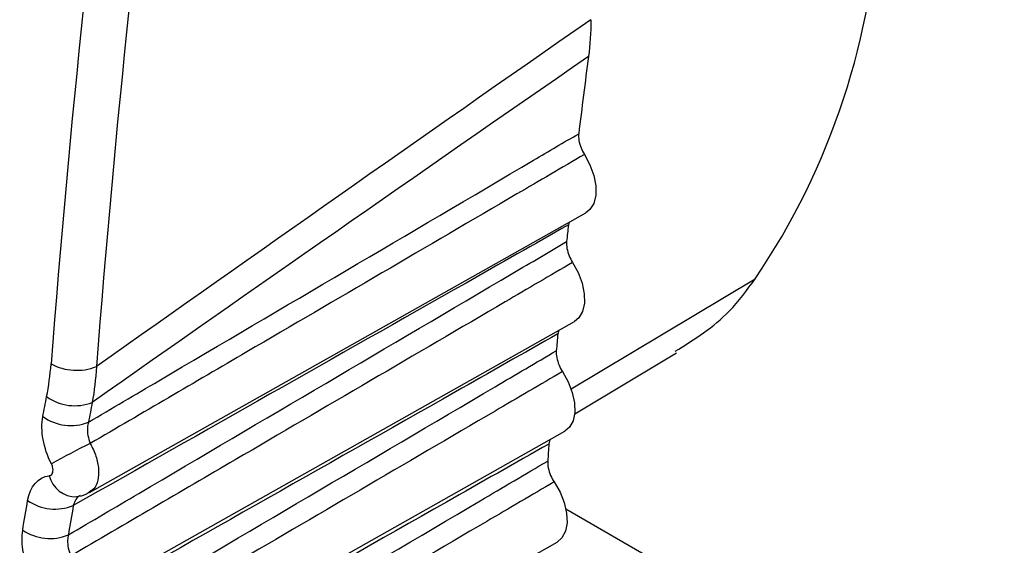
# Model space of a CAD drawing. Header units: millimetres. Extents: x 15358 to 16483, y 10132 to 11382.
# Tile 132 of 166: x 16182.52 to 16188.59, y 11085.96 to 11089.2. Entities that reach past the tile are written whole.
import ezdxf

# ---------------------------------------------------------------- set-up
doc = ezdxf.new("R2010")
doc.units = ezdxf.units.MM

msp = doc.modelspace()

# ---------------------------------------------------------------- linework, layer by layer
at = {"color": 7, "linetype": 'Continuous', "lineweight": 25}
for p, q in [((16182.951, 11086.2841), (16186.0107, 11088.0071)), ((16185.9078, 11087.9491), (16185.903, 11087.9317)), ((16185.9201, 11086.9227), (16187.054, 11087.6001)), ((16182.8343, 11085.5888), (16185.9407, 11087.3381)), ((16185.8433, 11087.2832), (16185.8377, 11087.2608)), ((16185.9421, 11086.7687), (16186.5695, 11087.1436)), ((16182.7353, 11084.8899), (16185.8814, 11086.6616)), ((16185.7894, 11086.6097), (16185.7831, 11086.5826)), ((16188.5374, 11084.6521), (16185.8878, 11086.1817)), ((16182.6541, 11084.1878), (16185.8329, 11085.9778))]:
    msp.add_line(p, q, dxfattribs=at)
at = {"color": 7, "linetype": 'Continuous', "lineweight": 25, "flags": 128}
for points in [[(16186.0018, 11088.3656), (16186.0356, 11088.3024), (16186.0592, 11088.2369), (16186.0714, 11088.1731), (16186.0713, 11088.1145), (16186.0591, 11088.0648), (16186.0354, 11088.0267), (16186.0107, 11088.0071)], [(16185.929, 11087.701), (16185.9635, 11087.6381), (16185.9879, 11087.5727), (16186.0009, 11087.5085), (16186.0018, 11087.4495), (16185.9904, 11087.399), (16185.9675, 11087.36), (16185.9407, 11087.3381)], [(16185.867, 11087.0288), (16185.902, 11086.9662), (16185.9272, 11086.9009), (16185.9411, 11086.8365), (16185.9429, 11086.777), (16185.9323, 11086.7258), (16185.9102, 11086.6859), (16185.8814, 11086.6616)], [(16185.8156, 11086.3493), (16185.8513, 11086.2871), (16185.8773, 11086.2218), (16185.892, 11086.1573), (16185.8946, 11086.0973), (16185.885, 11086.0453), (16185.8636, 11086.0045), (16185.8329, 11085.9778)]]:
    msp.add_lwpolyline(points, dxfattribs=at)
at = {"color": 7, "linetype": 'Continuous', "lineweight": 25}
for centre, radius, start, end in [((16183.378, 11090.0957), 4.4431, 325.82802, 357.77613), ((16223.6751, 11083.9435), 37.982, 172.39645, 173.11948), ((16225.1042, 11083.7785), 39.4206, 173.95234, 174.10197), ((16226.2416, 11083.6693), 40.5632, 174.92021, 175.06701), ((16182.8726, 11087.3723), 0.3359, 241.92954, 291.24927), ((16182.8605, 11087.1137), 0.2953, 234.14994, 291.47073), ((16182.8362, 11086.9918), 0.2956, 234.34885, 291.60058), ((16185.0306, 11082.3246), 4.7394, 115.95315, 119.22144), ((16227.3993, 11083.5775), 41.7246, 175.8699, 176.01396), ((16182.8686, 11086.4271), 0.1696, 193.49428, 271.03408), ((16182.7399, 11086.4787), 0.2969, 235.18355, 292.14981), ((16182.7084, 11086.2979), 0.2974, 235.47654, 292.34424)]:
    msp.add_arc(centre, radius, start, end, dxfattribs=at)
for centre, major_axis, ratio, start_param, end_param in [((16237.3407, 11111.8439), (39.1336, 65.4486), 0.587343, 2.138527, 2.273643), ((16237.4797, 11111.7608), (39.0336, 65.2754), 0.587369, 2.138552, 2.273667), ((18307.6857, 12265.9504), (2143.2197, 1195.1605), 0.015113, 2.990904, 3.00131), ((18306.2964, 12266.7809), (2141.8111, 1195.9534), 0.014532, 2.9913, 3.00176)]:
    msp.add_ellipse(centre, major_axis=major_axis, ratio=ratio, start_param=start_param, end_param=end_param, dxfattribs=at)
for points in [[(16186.0416, 11089.1957), (16186.0416, 11089.117), (16186.0367, 11089.0415), (16186.0271, 11088.9692)], [(16182.6875, 11086.8743), (16182.7002, 11086.939), (16182.7092, 11087.0062), (16182.7146, 11087.0759)], [(16182.9943, 11087.0593), (16182.9898, 11086.983), (16182.9812, 11086.9095), (16182.9686, 11086.8388)], [(16182.6639, 11086.7516), (16182.6717, 11086.7925), (16182.6796, 11086.8334), (16182.6875, 11086.8743)], [(16182.9686, 11086.8388), (16182.9606, 11086.7982), (16182.9528, 11086.7576), (16182.945, 11086.717)], [(16182.7169, 11086.4608), (16182.6674, 11086.5571), (16182.6475, 11086.6661), (16182.6639, 11086.7516)], [(16182.5704, 11086.235), (16182.5851, 11086.3207), (16182.635, 11086.3781), (16182.7037, 11086.3875)], [(16182.5399, 11086.0529), (16182.5499, 11086.1136), (16182.56, 11086.1743), (16182.5704, 11086.235)], [(16182.8519, 11086.2037), (16182.8415, 11086.1435), (16182.8314, 11086.0832), (16182.8215, 11086.0229)], [(16182.5989, 11085.7633), (16182.5478, 11085.8585), (16182.5258, 11085.967), (16182.5399, 11086.0529)]]:
    msp.add_open_spline(points, degree=3, dxfattribs=at)
for points, knots in [([(16182.945, 11086.717), (16183.0896, 11086.802), (16183.2341, 11086.8871), (16183.3787, 11086.9721), (16184.1487, 11087.425), (16184.9188, 11087.8778), (16185.6888, 11088.3304), (16185.7814, 11088.3848), (16185.874, 11088.4393), (16185.9666, 11088.4937)], [0.000203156, 0.000203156, 0.000203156, 0.000203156, 0.000815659, 0.000815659, 0.000815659, 0.004078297, 0.004078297, 0.004078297, 0.004470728, 0.004470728, 0.004470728, 0.004470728]), ([(16185.9666, 11088.4937), (16185.9651, 11088.481), (16185.9656, 11088.4667), (16185.968, 11088.4518), (16185.9705, 11088.437), (16185.975, 11088.4213), (16185.9811, 11088.406), (16185.9867, 11088.3922), (16185.9937, 11088.3784), (16186.0018, 11088.3656)], [0, 0, 0, 0, 0.0000503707, 0.0000503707, 0.0000503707, 0.0001007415, 0.0001007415, 0.0001007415, 0.0001461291, 0.0001461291, 0.0001461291, 0.0001461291]), ([(16186.0018, 11088.3656), (16185.8631, 11088.2845), (16185.7245, 11088.2035), (16185.5858, 11088.1224), (16185.0311, 11087.7982), (16184.4763, 11087.474), (16183.9215, 11087.1498), (16183.5999, 11086.9619), (16183.2782, 11086.7739), (16182.9565, 11086.586)], [0, 0, 0, 0, 0.000586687, 0.000586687, 0.000586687, 0.002933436, 0.002933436, 0.002933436, 0.004294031, 0.004294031, 0.004294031, 0.004294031]), ([(16185.903, 11087.9317), (16185.6926, 11087.8125), (16185.4823, 11087.6933), (16185.272, 11087.5742), (16184.4652, 11087.1172), (16183.6585, 11086.6604), (16182.8519, 11086.2037)], [0, 0, 0, 0, 0.000893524, 0.000893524, 0.000893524, 0.004320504, 0.004320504, 0.004320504, 0.004320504]), ([(16182.8215, 11086.0229), (16182.9659, 11086.1079), (16183.1103, 11086.1929), (16183.2548, 11086.2779), (16184.0235, 11086.7302), (16184.7923, 11087.1824), (16185.561, 11087.6345), (16185.6714, 11087.6994), (16185.7818, 11087.7644), (16185.8923, 11087.8293)], [0.000202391, 0.000202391, 0.000202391, 0.000202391, 0.000814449, 0.000814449, 0.000814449, 0.004072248, 0.004072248, 0.004072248, 0.004540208, 0.004540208, 0.004540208, 0.004540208]), ([(16185.8923, 11087.8293), (16185.8909, 11087.8164), (16185.8916, 11087.802), (16185.8943, 11087.7871), (16185.8969, 11087.7722), (16185.9016, 11087.7565), (16185.9079, 11087.7412), (16185.9137, 11087.7274), (16185.9209, 11087.7137), (16185.929, 11087.701)], [0, 0, 0, 0, 0.0000503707, 0.0000503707, 0.0000503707, 0.0001007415, 0.0001007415, 0.0001007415, 0.0001461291, 0.0001461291, 0.0001461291, 0.0001461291]), ([(16185.929, 11087.701), (16185.7904, 11087.6199), (16185.6517, 11087.5388), (16185.5131, 11087.4577), (16184.9585, 11087.1334), (16184.4038, 11086.8092), (16183.8491, 11086.4849), (16183.5117, 11086.2877), (16183.1744, 11086.0905), (16182.8369, 11085.8933)], [0, 0, 0, 0, 0.000586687, 0.000586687, 0.000586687, 0.002933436, 0.002933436, 0.002933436, 0.00436074, 0.00436074, 0.00436074, 0.00436074]), ([(16195.0682, 11087.6086), (16194.9204, 11087.5218), (16194.7725, 11087.435), (16194.6246, 11087.3481), (16193.8526, 11086.895), (16193.0806, 11086.4418), (16192.3085, 11085.9887), (16189.0472, 11084.0745), (16185.7851, 11082.1604), (16182.5213, 11080.2467)], [0.00019128, 0.00019128, 0.00019128, 0.00019128, 0.00081819, 0.00081819, 0.00081819, 0.00409093, 0.00409093, 0.00409093, 0.01791521, 0.01791521, 0.01791521, 0.01791521]), ([(16186.562, 11087.1535), (16186.6803, 11087.2281), (16186.8717, 11087.3488), (16187.0036, 11087.5306), (16187.054, 11087.6001)], [0, 0, 0, 0, 0.617868, 1, 1, 1, 1]), ([(16185.8377, 11087.2608), (16185.6273, 11087.1417), (16185.4169, 11087.0226), (16185.2065, 11086.9034), (16184.3849, 11086.4382), (16183.5632, 11085.9731), (16182.7416, 11085.5082)], [0, 0, 0, 0, 0.000893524, 0.000893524, 0.000893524, 0.004383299, 0.004383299, 0.004383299, 0.004383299]), ([(16182.7157, 11085.3254), (16182.86, 11085.4103), (16183.0043, 11085.4953), (16183.1486, 11085.5803), (16183.9163, 11086.0322), (16184.6839, 11086.4839), (16185.4515, 11086.9355), (16185.5772, 11087.0094), (16185.7029, 11087.0834), (16185.8286, 11087.1573)], [0.000201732, 0.000201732, 0.000201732, 0.000201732, 0.000813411, 0.000813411, 0.000813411, 0.004067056, 0.004067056, 0.004067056, 0.004599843, 0.004599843, 0.004599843, 0.004599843]), ([(16185.8286, 11087.1573), (16185.8275, 11087.1443), (16185.8284, 11087.1297), (16185.8312, 11087.1148), (16185.8341, 11087.0998), (16185.839, 11087.0841), (16185.8455, 11087.0689), (16185.8513, 11087.0551), (16185.8587, 11087.0414), (16185.867, 11087.0288)], [0, 0, 0, 0, 0.0000503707, 0.0000503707, 0.0000503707, 0.0001007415, 0.0001007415, 0.0001007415, 0.0001461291, 0.0001461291, 0.0001461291, 0.0001461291]), ([(16195.314, 11087.016), (16195.1661, 11086.9291), (16195.0182, 11086.8423), (16194.8703, 11086.7554), (16194.0932, 11086.2991), (16193.316, 11085.8427), (16192.5388, 11085.3864), (16189.2144, 11083.4345), (16185.8892, 11081.4826), (16182.5622, 11079.5311)], [0.00019652, 0.00019652, 0.00019652, 0.00019652, 0.00082374, 0.00082374, 0.00082374, 0.00411871, 0.00411871, 0.00411871, 0.01821298, 0.01821298, 0.01821298, 0.01821298]), ([(16185.867, 11087.0288), (16185.7284, 11086.9477), (16185.5897, 11086.8666), (16185.4511, 11086.7855), (16184.8966, 11086.4611), (16184.342, 11086.1368), (16183.7874, 11085.8124), (16183.4366, 11085.6073), (16183.0859, 11085.4022), (16182.7351, 11085.1971)], [0, 0, 0, 0, 0.000586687, 0.000586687, 0.000586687, 0.002933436, 0.002933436, 0.002933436, 0.004417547, 0.004417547, 0.004417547, 0.004417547]), ([(16182.945, 11086.717), (16182.9421, 11086.7068), (16182.9402, 11086.6959), (16182.9393, 11086.6846), (16182.9381, 11086.6687), (16182.939, 11086.6518), (16182.9419, 11086.6351), (16182.9448, 11086.6185), (16182.9498, 11086.6016), (16182.9565, 11086.586)], [0, 0, 0, 0, 0.0000367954, 0.0000367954, 0.0000367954, 0.0000886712, 0.0000886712, 0.0000886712, 0.0001402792, 0.0001402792, 0.0001402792, 0.0001402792]), ([(16185.7831, 11086.5826), (16185.5726, 11086.4635), (16185.3622, 11086.3444), (16185.1518, 11086.2253), (16184.3176, 11085.7531), (16183.4833, 11085.281), (16182.6491, 11084.8092)], [0, 0, 0, 0, 0.000893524, 0.000893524, 0.000893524, 0.004436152, 0.004436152, 0.004436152, 0.004436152]), ([(16182.9565, 11086.586), (16182.9694, 11086.5598), (16182.995, 11086.5075), (16183.0104, 11086.4266), (16183.0054, 11086.3567), (16182.9844, 11086.3066), (16182.9594, 11086.2926), (16182.9495, 11086.287)], [0, 0, 0, 0, 0.214182, 0.428208, 0.642628, 0.857343, 1, 1, 1, 1]), ([(16182.6277, 11084.6246), (16182.7719, 11084.7096), (16182.9161, 11084.7945), (16183.0603, 11084.8795), (16183.827, 11085.331), (16184.5937, 11085.7823), (16185.3603, 11086.2336), (16185.4988, 11086.315), (16185.6372, 11086.3965), (16185.7756, 11086.478)], [0.00020118, 0.00020118, 0.00020118, 0.00020118, 0.000812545, 0.000812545, 0.000812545, 0.004062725, 0.004062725, 0.004062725, 0.004649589, 0.004649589, 0.004649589, 0.004649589]), ([(16182.7037, 11086.3875), (16182.7052, 11086.3877), (16182.7068, 11086.3881), (16182.7082, 11086.3886), (16182.7121, 11086.3899), (16182.7156, 11086.3923), (16182.7184, 11086.3956), (16182.7212, 11086.3989), (16182.7234, 11086.4031), (16182.7248, 11086.408), (16182.7262, 11086.4128), (16182.7269, 11086.4184), (16182.7268, 11086.4242), (16182.7266, 11086.4301), (16182.7257, 11086.4363), (16182.724, 11086.4425), (16182.7224, 11086.4487), (16182.72, 11086.455), (16182.7169, 11086.4608)], [0, 0, 0, 0, 0.0000073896, 0.0000073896, 0.0000073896, 0.0000273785, 0.0000273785, 0.0000273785, 0.0000474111, 0.0000474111, 0.0000474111, 0.0000674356, 0.0000674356, 0.0000674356, 0.0000874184, 0.0000874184, 0.0000874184, 0.0001073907, 0.0001073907, 0.0001073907, 0.0001073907]), ([(16185.7756, 11086.478), (16185.7747, 11086.4648), (16185.7758, 11086.4501), (16185.7789, 11086.4351), (16185.7819, 11086.4201), (16185.787, 11086.4044), (16185.7937, 11086.3892), (16185.7997, 11086.3754), (16185.8072, 11086.3618), (16185.8156, 11086.3493)], [0, 0, 0, 0, 0.0000503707, 0.0000503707, 0.0000503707, 0.0001007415, 0.0001007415, 0.0001007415, 0.0001461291, 0.0001461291, 0.0001461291, 0.0001461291]), ([(16195.5835, 11086.4255), (16195.4353, 11086.3384), (16195.287, 11086.2513), (16195.1388, 11086.1642), (16194.3563, 11085.7045), (16193.5737, 11085.2449), (16192.7912, 11084.7852), (16189.4022, 11082.7947), (16186.0125, 11080.8042), (16182.6209, 11078.814)], [0.00020089, 0.00020089, 0.00020089, 0.00020089, 0.0008296, 0.0008296, 0.0008296, 0.004148, 0.004148, 0.004148, 0.01851831, 0.01851831, 0.01851831, 0.01851831]), ([(16185.8156, 11086.3493), (16185.677, 11086.2682), (16185.5384, 11086.1871), (16185.3998, 11086.106), (16184.8454, 11085.7815), (16184.2909, 11085.4571), (16183.7364, 11085.1326), (16183.3746, 11084.921), (16183.0128, 11084.7093), (16182.651, 11084.4977)], [0, 0, 0, 0, 0.000586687, 0.000586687, 0.000586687, 0.002933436, 0.002933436, 0.002933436, 0.004464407, 0.004464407, 0.004464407, 0.004464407]), ([(16182.8711, 11086.2603), (16182.8915, 11086.2622), (16182.9202, 11086.265), (16182.9428, 11086.282), (16182.9494, 11086.287)], [0, 0, 0, 0, 0.706309, 1, 1, 1, 1]), ([(16182.8939, 11086.2652), (16182.8937, 11086.2651), (16182.8829, 11086.2614), (16182.8657, 11086.2425), (16182.8565, 11086.2166), (16182.8519, 11086.2037)], [0, 0, 0, 0, 0.0070911, 0.5029595, 1, 1, 1, 1]), ([(16182.8215, 11086.0229), (16182.8189, 11086.0128), (16182.8174, 11086.002), (16182.8169, 11085.9907), (16182.8162, 11085.975), (16182.8176, 11085.9582), (16182.821, 11085.9417), (16182.8244, 11085.9253), (16182.8298, 11085.9087), (16182.8369, 11085.8933)], [0, 0, 0, 0, 0.000036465, 0.000036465, 0.000036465, 0.0000880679, 0.0000880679, 0.0000880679, 0.0001394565, 0.0001394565, 0.0001394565, 0.0001394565])]:
    msp.add_open_spline(points, degree=3, knots=knots, dxfattribs=at)

doc.saveas('drawing.dxf')
